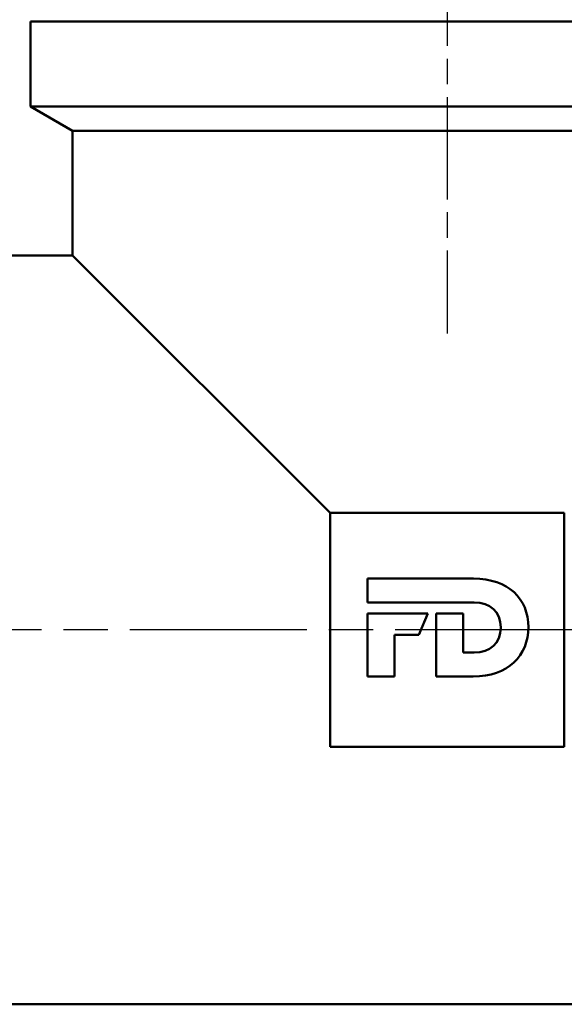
# Model space of a CAD drawing. Header units: millimetres. Extents: x -71 to 414, y -69 to 356.
# Tile 12 of 18: x 57 to 75, y 192 to 224. Entities that reach past the tile are written whole.
import ezdxf

# ---------------------------------------------------------------- set-up
doc = ezdxf.new("R2010")
doc.units = ezdxf.units.MM
doc.linetypes.add('CHAIN', pattern=[0.7087, 0.4724, -0.0591, 0.1181, -0.0591])
for name, color, linetype, lineweight in [('Видимый контур (ГОСТ)', 7, 'Continuous', 50), ('Осевая линия (ГОСТ)', 7, 'Continuous', 25), ('Размер (ГОСТ)', 7, 'Continuous', 25)]:
    doc.layers.add(name, color=color, linetype=linetype, lineweight=lineweight)
doc.styles.add('Обычный текст (ГОСТ)', font='GOST Common Italic.ttf')
doc.dimstyles.new('Обычный (ГОСТ)', dxfattribs={"dimtxt": 3.5, "dimasz": 3.5, "dimexe": 1, "dimexo": 0, "dimgap": 0.5, "dimtad": 1, "dimrnd": 1e-08, "dimtxsty": 'Обычный текст (ГОСТ)', "dimblk": 'Filled-1', "dimcen": 0.09, "dimdle": 15, "dimclrd": 256, "dimclre": 256, "dimclrt": 256, "dimazin": 2, "dimtfac": 0.714286, "dimtdec": 3, "dimtmove": 0, "dimatfit": 3, "dimfxl": 1, "dimtolj": 1, "dimlwd": 25, "dimlwe": 25, "dimarcsym": 0})

# ---------------------------------------------------------------- blocks, each defined once
blk = doc.blocks.new('Filled-1')
at = {"color": 0}
for p, q in [((0, 0), (-1, 0.1429)), ((-1, 0.1429), (-1, -0.1429)), ((-1, 0), (0, 0)), ((-1, -0.1429), (0, 0))]:
    blk.add_line(p, q, dxfattribs=at)
at = {"color": 0, "flags": 128}
blk.add_lwpolyline([(-1, -0.1429), (0, 0), (-1, 0.1429), (-1, -0.1429)], dxfattribs=at)
at = {"color": 0}
blk.add_solid([(-1, -0.1429), (0, 0), (-1, 0.1429), (-1, -0.1429)], dxfattribs=at)
blk = doc.blocks.new('*D10')
at = {"layer": 'Defpoints', "color": 0, "linetype": 'Continuous', "transparency": 16777216}
for p in [(101.379, 236.579), (40.379, 211.689), (101.379, 211.689)]:
    blk.add_point(p, dxfattribs=at)
at = {"layer": 'Размер (ГОСТ)', "linetype": 'Continuous', "lineweight": 25, "transparency": 16777216}
for p, q in [((40.379, 211.689), (40.379, 237.579)), ((101.379, 211.689), (101.379, 237.579)), ((43.879, 236.579), (97.879, 236.579))]:
    blk.add_line(p, q, dxfattribs=at)
at = {"layer": 'Размер (ГОСТ)', "linetype": 'Continuous', "lineweight": 25, "transparency": 16777216, "xscale": 3.5, "yscale": 3.5, "zscale": 3.5, "rotation": 180}
blk.add_blockref('Filled-1', (40.379, 236.579), dxfattribs=at)
at = {"layer": 'Размер (ГОСТ)', "linetype": 'Continuous', "lineweight": 25, "transparency": 16777216, "xscale": 3.5, "yscale": 3.5, "zscale": 3.5}
blk.add_blockref('Filled-1', (101.379, 236.579), dxfattribs=at)
at = {"layer": 'Размер (ГОСТ)', "linetype": 'Continuous', "lineweight": 25, "transparency": 16777216, "insert": (68.732, 240.579), "char_height": 3.5, "attachment_point": 1, "style": 'Обычный текст (ГОСТ)'}
blk.add_mtext('\\A1;61', dxfattribs=at)

msp = doc.modelspace()

# ---------------------------------------------------------------- linework, layer by layer
at = {"layer": 'Видимый контур (ГОСТ)'}
for p, q in [((57.529, 223.963), (84.229, 223.963)), ((57.529, 223.963), (57.529, 221.242)), ((57.529, 221.242), (84.229, 221.242)), ((58.879, 220.463), (57.529, 221.242)), ((58.879, 220.463), (82.879, 220.463)), ((58.879, 220.463), (58.879, 216.463)), ((58.879, 216.463), (55.879, 216.463)), ((58.879, 216.463), (67.129, 208.213)), ((74.629, 208.213), (67.129, 208.213)), ((67.129, 208.213), (67.129, 200.713)), ((74.629, 200.713), (74.629, 208.213)), ((68.325, 206.107), (71.725, 206.107)), ((68.325, 205.345), (68.325, 206.107)), ((71.738, 205.345), (68.325, 205.345)), ((68.325, 202.971), (68.325, 204.989)), ((68.325, 204.989), (70.257, 204.989)), ((70.257, 204.989), (69.967, 204.308)), ((70.525, 204.989), (71.387, 204.989)), ((70.525, 202.971), (70.525, 204.989)), ((71.387, 204.989), (71.387, 203.741)), ((69.187, 204.308), (69.187, 202.971)), ((69.967, 204.308), (69.187, 204.308)), ((71.387, 203.741), (71.738, 203.741)), ((69.187, 202.971), (68.325, 202.971)), ((71.706, 202.971), (70.525, 202.971)), ((67.129, 200.713), (74.629, 200.713)), ((85.879, 192.463), (55.879, 192.463))]:
    msp.add_line(p, q, dxfattribs=at)
for points in [[(71.725, 206.107), (72.835, 206.107), (73.479, 205.462), (73.479, 204.548)], [(72.595, 204.543), (72.595, 205.046), (72.253, 205.345), (71.738, 205.345)], [(73.479, 204.548), (73.479, 203.643), (72.826, 202.971), (71.706, 202.971)], [(71.738, 203.741), (72.253, 203.741), (72.595, 204.029), (72.595, 204.543)]]:
    msp.add_open_spline(points, degree=3, dxfattribs=at)
at = {"layer": 'Осевая линия (ГОСТ)', "linetype": 'CHAIN', "ltscale": 6.943966}
msp.add_line((70.879, 226.463), (70.879, 213.963), dxfattribs=at)
at = {"layer": 'Осевая линия (ГОСТ)', "linetype": 'CHAIN', "ltscale": 11.993792}
msp.add_line((91.879, 204.463), (49.879, 204.463), dxfattribs=at)

# ---------------------------------------------------------------- dimensions: what is measured, and where the dimension line sits
at = {"layer": 'Размер (ГОСТ)', "linetype": 'Continuous', "lineweight": 25}
dim = msp.add_linear_dim(base=(101.379, 236.579), p1=(40.379, 211.689), p2=(101.379, 211.689), angle=180, dimstyle='Обычный (ГОСТ)', override={"dimgap": 0.5, "dimdec": 2, "dimtol": 0, "dimlim": 0, "dimtp": 0, "dimtm": 0, "dimtdec": 3, "dimtofl": 0, "dimatfit": 1}, dxfattribs=at)
dim.commit()
dim.dimension.update_dxf_attribs({"geometry": '*D10', "text_midpoint": (70.879, 236.579), "dimtype": 160})

doc.saveas('drawing.dxf')
